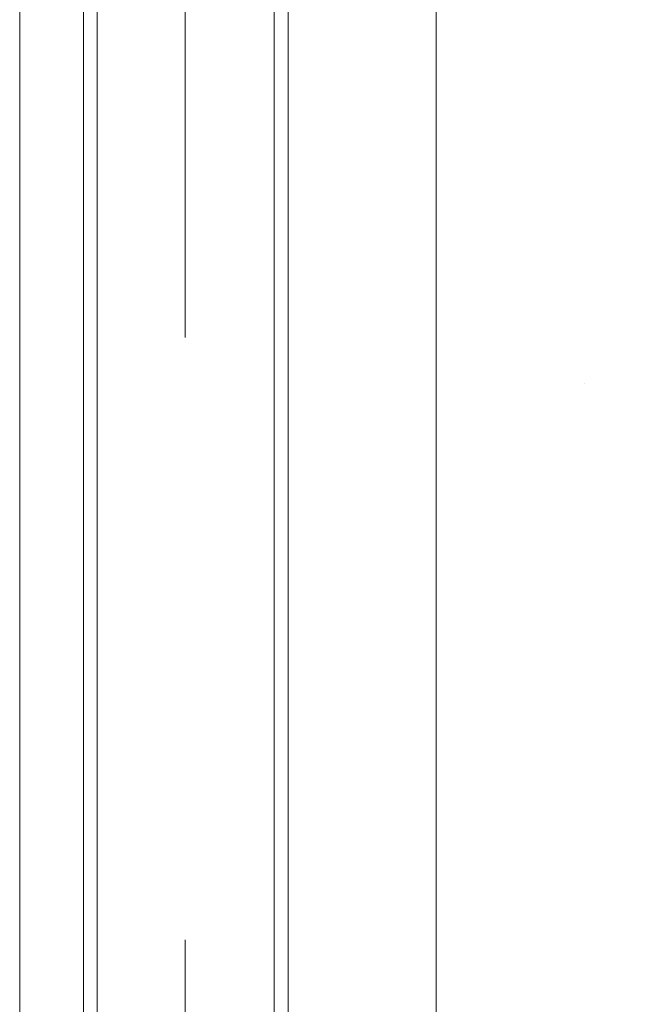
# Model space of a CAD drawing. Header units: metres. Extents: x 69 to 122.5, y -21.4 to -4.6.
# Tile 169 of 250: x 77.221 to 77.322, y -7.142 to -6.978. Entities that reach past the tile are written whole.
import ezdxf

# ---------------------------------------------------------------- set-up
doc = ezdxf.new("R2010")
doc.units = ezdxf.units.M
doc.header["$LTSCALE"] = 0.02
doc.linetypes.add('center-3', pattern=[5.97125, 2.81, -1.405, 0.35125, -1.405])
doc.layers.add('030_Sonnenschutzarbeiten-außen', color=7, linetype='Continuous', lineweight=5)

msp = doc.modelspace()

# ---------------------------------------------------------------- linework, layer by layer
at = {"layer": '030_Sonnenschutzarbeiten-außen', "color": 8, "linetype": 'center-3', "lineweight": 18, "true_color": 0x808080}
msp.add_line((77.24806, -9.43093), (77.24806, -6.90639), dxfattribs=at)
at = {"layer": '030_Sonnenschutzarbeiten-außen', "color": 8, "lineweight": 18, "true_color": 0x808080}
msp.add_line((77.28976, -6.96614), (77.28976, -9.42693), dxfattribs=at)
at = {"layer": '030_Sonnenschutzarbeiten-außen', "color": 8, "linetype": 'Continuous', "lineweight": 18, "true_color": 0x808080}
for points in [[(77.22056, -6.94114), (77.23346, -6.94114), (77.23346, -9.42693), (77.22056, -9.42693)], [(77.23346, -6.94114), (77.26286, -6.94114), (77.26286, -9.42693), (77.23346, -9.42693)], [(77.26286, -6.94114), (77.33056, -6.94114), (77.33056, -9.42693), (77.26286, -9.42693)]]:
    msp.add_lwpolyline(points, close=True, dxfattribs=at)
at = {"layer": '030_Sonnenschutzarbeiten-außen', "color": 8, "lineweight": 18, "true_color": 0x808080}
for points in [[(77.22056, -6.94114), (77.22056, -8.04527), (77.22056, -9.43093)], [(77.23116, -9.42693), (77.23116, -7.10102), (77.23116, -6.94114)], [(77.23346, -9.42693), (77.23346, -7.10102), (77.23346, -6.94114)], [(77.26286, -6.94114), (77.26286, -7.10102), (77.26286, -9.42693)], [(77.26516, -6.94114), (77.26516, -7.10102), (77.26516, -9.42693)]]:
    msp.add_lwpolyline(points, dxfattribs=at)
at = {"layer": 'Defpoints', "color": 0, "lineweight": 0}
msp.add_line((77.31435, -7.03863), (77.31435, -7.03863), dxfattribs=at)
msp.add_line((77.31435, -7.03863), (77.31435, -7.03863), dxfattribs=at)

doc.saveas('drawing.dxf')
